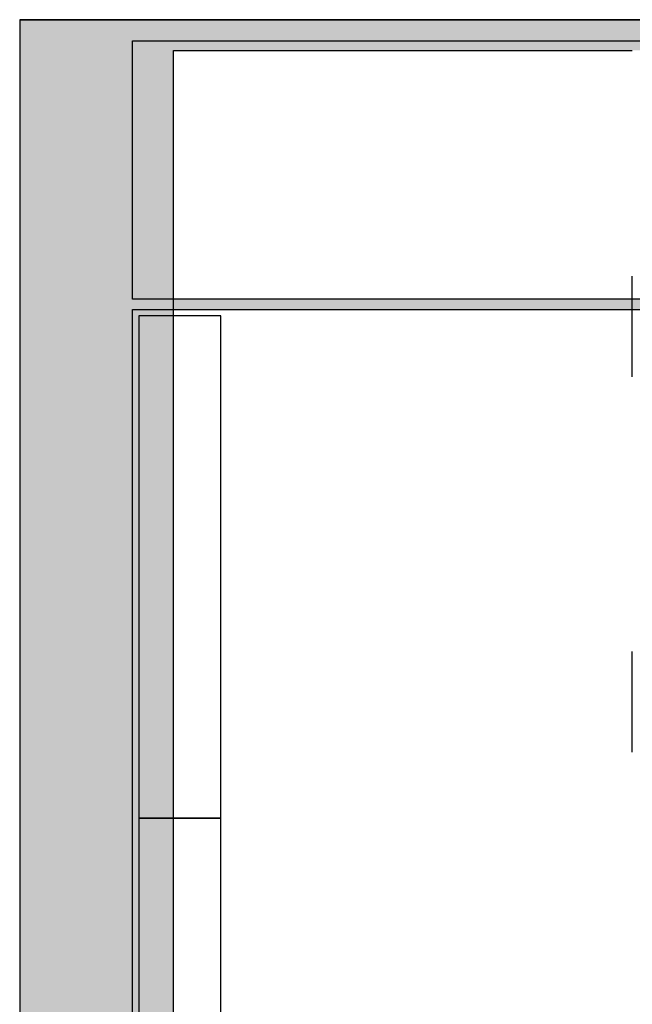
# Model space of a CAD drawing. Header units: metres. Extents: x -1 to 482, y -6 to 64.
# Tile 10 of 33: x 391.15 to 394.14, y 23.56 to 28.36. Entities that reach past the tile are written whole.
import ezdxf

# ---------------------------------------------------------------- set-up
doc = ezdxf.new("R2010")
doc.units = ezdxf.units.M
doc.linetypes.add('CONTINUA', pattern=[0])
for name, color, linetype, lineweight in [('3D P1 MURS EXISTENTS', 7, 'CONTINUA', 25), ('3D PB MURS', 7, 'CONTINUA', 25), ('PB MOBLES', 7, 'CONTINUA', 25)]:
    doc.layers.add(name, color=color, linetype=linetype, lineweight=lineweight)

msp = doc.modelspace()

# ---------------------------------------------------------------- hatches: boundary and pattern name
at = {"layer": '3D P1 MURS EXISTENTS', "linetype": 'CONTINUA', "lineweight": 18, "true_color": 0xa0a0a0, "transparency": 33554687}
for points in [[(391.1497, 28.3639), (391.1497, 12.8406), (391.8997, 12.8406), (391.8997, 28.3639)], [(391.8997, 28.2139), (394.4398, 28.2139), (394.4398, 28.3639), (391.8997, 28.3639)]]:
    msp.add_hatch(color=253, dxfattribs=at).paths.add_polyline_path(points)
at = {"layer": '3D PB MURS', "linetype": 'CONTINUA', "lineweight": 18, "true_color": 0xa0a0a0, "transparency": 33554687}
for points in [[(391.1497, 28.3608), (391.1497, 12.8406), (391.6997, 12.8406), (391.6997, 28.3608)], [(400.7564, 28.3608), (391.6997, 28.3608), (391.6997, 28.2608), (400.7564, 28.2608)], [(391.6997, 26.9508), (398.8264, 26.9508), (398.8264, 27.0008), (391.6997, 27.0008)]]:
    msp.add_hatch(color=253, dxfattribs=at).paths.add_polyline_path(points)

# ---------------------------------------------------------------- linework, layer by layer
at = {"layer": '3D P1 MURS EXISTENTS', "color": 7, "linetype": 'CONTINUA', "lineweight": 25, "transparency": 33554687}
for p, q in [((391.1497, 28.3639), (391.1497, 12.8406)), ((391.8997, 28.3639), (391.1497, 28.3639)), ((394.4398, 28.3639), (391.8997, 28.3639)), ((391.8997, 28.2139), (394.1398, 28.2139)), ((391.8997, 13.2406), (391.8997, 28.2139)), ((394.1398, 26.6225), (394.1398, 27.1125)), ((394.1398, 24.7925), (394.1398, 25.2825))]:
    msp.add_line(p, q, dxfattribs=at)
at = {"layer": '3D PB MURS', "color": 7, "linetype": 'CONTINUA', "lineweight": 25, "transparency": 33554687}
for p, q in [((391.1497, 28.3608), (391.1497, 12.8406)), ((391.6997, 28.3608), (391.1497, 28.3608)), ((400.7564, 28.3608), (391.6997, 28.3608)), ((391.6997, 27.0008), (391.6997, 28.2608)), ((391.6997, 28.2608), (398.8264, 28.2608)), ((398.8264, 27.0008), (391.6997, 27.0008)), ((391.6997, 14.0508), (391.6997, 26.9508)), ((391.6997, 26.9508), (398.8264, 26.9508))]:
    msp.add_line(p, q, dxfattribs=at)
at = {"layer": 'PB MOBLES', "linetype": 'CONTINUA', "transparency": 33554687}
for points in [[(391.7318, 26.9196), (391.7318, 24.4696), (392.1318, 24.4696), (392.1318, 26.9196), (391.7318, 26.9196)], [(391.7318, 24.4696), (391.7318, 22.0196), (392.1318, 22.0196), (392.1318, 24.4696), (391.7318, 24.4696)]]:
    msp.add_lwpolyline(points, close=True, dxfattribs=at)

doc.saveas('drawing.dxf')
